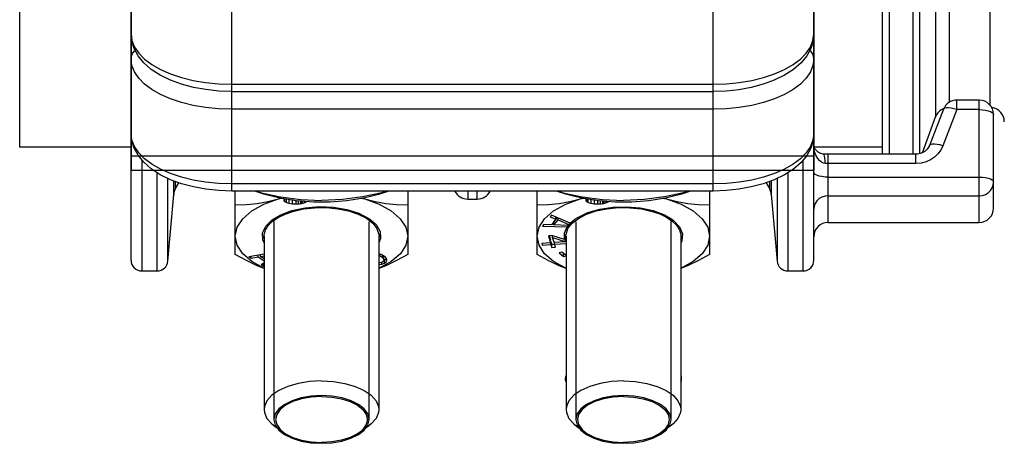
# Model space of a CAD drawing. Header units: millimetres. Extents: x 17 to 597, y 16 to 406.
# Tile 51 of 60: x 360 to 456, y 170 to 212. Entities that reach past the tile are written whole.
import ezdxf

# ---------------------------------------------------------------- set-up
doc = ezdxf.new("R2010")
doc.units = ezdxf.units.MM
doc.header["$LTSCALE"] = 32.67
doc.layers.get('0').update_dxf_attribs({"linetype": 'CONTINUOUS'})
for name, color, linetype in [('02___PRT_ALL_AXES', 7, 'CONTINUOUS'), ('AXES', 7, 'CONTINUOUS'), ('CHAMFERS', 7, 'CONTINUOUS'), ('ROUNDS', 7, 'CONTINUOUS'), ('SURFS', 7, 'CONTINUOUS')]:
    doc.layers.add(name, color=color, linetype=linetype)

msp = doc.modelspace()

# ---------------------------------------------------------------- linework, layer by layer
at = {"color": 7, "linetype": 'Continuous'}
for p, q in [((444.377377, 251.475469), (444.377377, 198.666144)), ((448.314129, 198.813023), (449.580331, 202.291883)), ((375.561793, 195.320485), (375.883506, 195.877707)), ((433.070971, 195.878186), (433.39296, 195.320485)), ((374.811233, 188.246542), (375.379556, 194.742503)), ((381.377377, 188.893102), (381.377377, 195.076006)), ((398.177377, 195.076006), (398.177377, 188.893102)), ((410.777377, 188.893102), (410.777377, 195.076006)), ((427.577377, 195.076006), (427.577377, 188.893102)), ((433.575197, 194.742503), (434.14352, 188.246542)), ((385.577377, 194.305537), (385.849195, 194.395127)), ((385.577377, 194.305537), (385.914844, 194.380653)), ((386.110057, 194.352687), (386.110057, 194.133537)), ((386.167555, 194.344451), (386.167555, 194.064296)), ((386.324722, 194.321935), (386.324722, 193.974321)), ((386.593061, 194.283494), (386.593061, 193.895575)), ((386.922736, 194.236267), (386.922736, 193.839188)), ((387.263913, 194.187391), (387.263913, 193.816553)), ((387.505422, 194.152793), (387.505422, 193.818228)), ((387.727765, 194.120942), (387.727765, 193.844148)), ((387.869605, 194.10296), (387.869605, 193.87124)), ((388.072781, 194.093369), (388.072781, 193.927881)), ((393.600095, 194.389533), (393.977377, 194.305537)), ((393.679293, 194.403687), (393.977377, 194.305537)), ((414.977377, 194.305537), (415.249342, 194.395091)), ((414.977377, 194.305537), (415.314801, 194.380659)), ((415.510057, 194.352687), (415.510057, 194.133537)), ((415.567555, 194.344451), (415.567555, 194.064296)), ((415.724722, 194.321935), (415.724722, 193.974321)), ((415.993061, 194.283494), (415.993061, 193.895575)), ((416.322736, 194.236267), (416.322736, 193.839188)), ((416.663913, 194.187391), (416.663913, 193.816553)), ((416.905422, 194.152793), (416.905422, 193.818228)), ((417.127765, 194.120942), (417.127765, 193.844148)), ((417.269605, 194.10296), (417.269605, 193.87124)), ((417.472781, 194.093369), (417.472781, 193.927881)), ((423.000051, 194.389525), (423.377377, 194.305537)), ((423.07948, 194.40372), (423.377377, 194.305537)), ((420.82614, 193.435549), (422.064877, 193.168879)), ((411.417792, 191.814779), (411.28523, 191.652816)), ((412.1678, 191.787371), (411.417792, 191.814779)), ((412.168975, 192.732566), (412.036414, 192.570603)), ((412.036414, 192.570603), (412.609673, 192.327246)), ((412.609673, 192.327246), (412.1678, 191.787371)), ((413.998558, 191.945969), (412.168975, 192.732566)), ((412.278605, 191.922751), (412.410439, 191.918348)), ((412.410439, 192.072347), (412.747303, 192.483924)), ((412.410439, 191.769238), (412.808124, 192.255125)), ((412.410439, 191.769238), (412.410439, 192.072347)), ((412.609673, 192.327246), (412.609673, 192.543096)), ((412.808124, 192.255125), (412.808124, 192.457775)), ((412.808124, 192.255125), (413.868662, 191.804911)), ((413.692813, 191.572413), (414.054179, 191.863454)), ((413.797964, 191.718534), (414.031945, 191.903709)), ((414.097958, 191.955863), (413.868662, 191.804911)), ((413.98396, 191.865799), (414.054179, 191.863454)), ((413.998558, 191.945969), (414.460033, 192.333861)), ((414.273169, 192.131013), (413.998558, 191.945969)), ((439.127377, 192.013055), (453.827377, 192.013055)), ((411.28523, 191.652816), (413.692813, 191.572413)), ((413.797964, 191.718534), (412.410439, 191.769238)), ((384.190677, 190.668231), (384.190677, 173.782337)), ((395.364077, 190.668231), (395.364077, 173.782337)), ((412.070719, 190.031853), (411.245416, 189.971641)), ((411.245416, 189.971641), (411.295951, 189.798475)), ((411.295951, 189.798475), (411.295951, 189.971641)), ((412.222283, 190.750323), (411.868582, 190.724518)), ((411.868582, 190.724518), (412.070719, 190.031853)), ((411.955193, 190.730837), (412.070719, 190.334961)), ((412.070719, 190.031853), (412.070719, 190.334961)), ((412.070719, 190.158108), (412.121254, 190.161795)), ((412.121254, 190.161795), (412.205478, 189.873185)), ((412.121254, 189.858686), (412.121254, 190.161795)), ((412.205478, 189.873185), (412.474349, 189.8928)), ((413.435276, 190.360454), (412.222283, 190.750323)), ((412.28124, 190.548295), (412.28124, 190.731373)), ((412.28124, 190.548295), (413.494085, 190.155684)), ((412.424421, 190.057657), (412.28124, 190.548295)), ((413.501245, 190.136218), (412.424421, 190.057657)), ((412.474955, 189.884491), (412.474955, 190.057657)), ((412.474955, 189.884491), (413.57634, 189.964844)), ((412.559179, 189.59588), (412.474955, 189.884491)), ((413.590677, 190.433797), (413.435276, 190.360454)), ((413.544475, 190.177177), (413.494085, 190.155684)), ((413.501245, 190.136218), (413.494085, 190.155684)), ((413.544475, 190.177177), (413.501245, 190.136218)), ((413.538056, 190.26516), (413.590677, 190.268999)), ((413.544475, 190.177177), (413.544475, 190.411992)), ((413.590677, 189.978371), (413.57634, 189.964844)), ((413.590677, 189.946416), (413.57634, 189.964844)), ((413.590677, 190.668231), (413.590677, 173.782337)), ((424.764077, 190.668231), (424.764077, 173.782337)), ((384.190677, 188.927228), (382.697643, 188.665671)), ((395.726483, 188.826321), (395.364077, 188.98052)), ((395.49209, 188.734563), (395.49209, 188.926052)), ((411.295951, 189.798475), (412.121254, 189.858686)), ((412.121254, 189.858686), (412.205478, 189.570076)), ((412.205478, 189.570076), (412.205478, 189.873185)), ((412.205478, 189.570076), (412.559179, 189.59588)), ((413.173936, 189.117357), (412.919981, 189.03952)), ((412.919981, 189.03952), (413.346789, 188.691389)), ((413.590677, 188.777438), (413.173936, 189.117357)), ((413.346789, 188.691389), (413.346789, 188.976368)), ((382.697643, 188.665671), (382.911889, 188.527289)), ((382.911889, 188.527289), (382.911889, 188.703204)), ((382.911889, 188.527289), (383.620026, 188.653839)), ((383.620026, 188.653839), (383.620026, 188.827259)), ((383.620026, 188.653839), (384.190677, 188.285255)), ((383.777974, 188.854929), (383.844169, 188.812174)), ((383.844169, 188.703711), (383.844169, 188.866525)), ((383.844169, 188.703711), (384.190677, 188.765634)), ((384.190677, 188.4799), (383.844169, 188.703711)), ((384.190677, 188.086907), (383.911705, 187.881506)), ((384.125952, 187.743124), (384.125952, 188.039251)), ((395.364077, 188.789031), (395.49209, 188.734563)), ((395.44679, 188.064474), (395.364077, 188.053118)), ((395.681184, 188.156232), (395.44679, 188.064474)), ((395.49209, 188.734563), (395.726507, 188.596523)), ((395.635837, 187.945739), (395.635837, 188.13848)), ((395.635837, 187.945739), (395.908035, 188.05971)), ((395.824837, 188.286599), (395.681184, 188.156232)), ((395.91553, 188.707585), (395.726483, 188.826321)), ((395.726507, 188.596523), (395.726507, 188.826321)), ((395.726507, 188.596523), (395.84751, 188.391846)), ((395.795459, 188.782999), (395.84751, 188.694955)), ((395.84751, 188.391846), (395.824837, 188.286599)), ((395.834636, 188.332086), (395.908035, 188.362818)), ((395.84751, 188.391846), (395.84751, 188.694955)), ((395.908035, 188.362818), (396.089493, 188.515398)), ((395.908035, 188.05971), (395.908035, 188.362818)), ((395.908035, 188.05971), (396.089493, 188.212289)), ((396.013837, 188.62746), (395.91553, 188.707585)), ((396.119708, 188.505816), (396.013837, 188.62746)), ((396.089493, 188.515398), (396.095281, 188.533883)), ((396.089493, 188.212289), (396.089493, 188.515398)), ((396.089493, 188.212289), (396.142405, 188.381265)), ((396.142405, 188.381265), (396.119708, 188.505816)), ((413.346789, 188.691389), (413.590677, 188.766141)), ((372.277377, 187.288055), (373.765229, 187.288055)), ((383.911705, 187.881506), (384.125952, 187.743124)), ((384.125952, 187.743124), (384.190677, 187.791428)), ((395.364077, 187.901315), (395.635837, 187.945739)), ((435.189525, 187.288055), (436.677377, 187.288055))]:
    msp.add_line(p, q, dxfattribs=at)
at = {"color": 9, "linetype": 'Continuous'}
for p, q in [((445.077377, 251.475469), (445.077377, 198.666144)), ((447.387232, 198.666144), (447.387232, 251.475469)), ((448.045016, 198.717831), (448.045016, 251.469532)), ((449.580331, 251.317067), (449.580331, 202.291883)), ((450.895901, 250.714879), (450.895901, 203.703013)), ((454.877377, 250.984303), (454.877377, 203.446622))]:
    msp.add_line(p, q, dxfattribs=at)
at = {"color": 2, "linetype": 'Continuous'}
for p, q in [((394.422198, 172.80701), (394.422227, 192.067815)), ((423.822198, 172.80701), (423.822227, 192.092976))]:
    msp.add_line(p, q, dxfattribs=at)
at = {"color": 7, "linetype": 'Continuous'}
for points in [[(383.389294, 195.076006), (383.913705, 194.904699), (385.777079, 194.496023), (387.749571, 194.246271), (389.777377, 194.162257)], [(396.16546, 195.076006), (395.641049, 194.904699), (393.777674, 194.496023), (391.805182, 194.246271), (389.777377, 194.162257)], [(412.789294, 195.076006), (413.313705, 194.904699), (415.177079, 194.496023), (417.149571, 194.246271), (419.177377, 194.162257)], [(425.56546, 195.076006), (425.041049, 194.904699), (423.177674, 194.496023), (421.205182, 194.246271), (419.177377, 194.162257)], [(381.377377, 190.668231), (381.560831, 191.541211), (382.103262, 192.376151), (382.98112, 193.136575), (384.156074, 193.789166), (385.577377, 194.305537)], [(381.377377, 193.742844), (382.46125, 193.775097), (383.506074, 193.874536), (384.541196, 194.04881), (385.577377, 194.305537)], [(386.110057, 194.133537), (386.138875, 194.098383), (386.167555, 194.064296)], [(386.167555, 194.064296), (386.246024, 194.018659), (386.324722, 193.974321)], [(386.324722, 193.974321), (386.458996, 193.934293), (386.593061, 193.895575)], [(386.593061, 193.895575), (386.757844, 193.866767), (386.922736, 193.839188)], [(386.922736, 193.839188), (387.093117, 193.827169), (387.263913, 193.816553)], [(387.263913, 193.816553), (387.384492, 193.816939), (387.505422, 193.818228)], [(387.505422, 193.818228), (387.616329, 193.830556), (387.727765, 193.844148)], [(387.727765, 193.844148), (387.798552, 193.857354), (387.869605, 193.87124)], [(387.869605, 193.87124), (387.973297, 193.899313), (388.072781, 193.927881)], [(388.072781, 193.927881), (388.213419, 193.993821), (388.348797, 194.062396)], [(393.977377, 194.305537), (395.005808, 194.050418), (396.037331, 193.876023), (397.081219, 193.775855), (398.177377, 193.742844)], [(393.977377, 194.305537), (395.398116, 193.78942), (396.573136, 193.136917), (397.451147, 192.376537), (397.993805, 191.541487), (398.177377, 190.668231)], [(410.777377, 193.742844), (411.873541, 193.775856), (412.917899, 193.876085), (413.949322, 194.050496), (414.977377, 194.305537)], [(410.777377, 190.668231), (410.960949, 191.541487), (411.503606, 192.376537), (412.381617, 193.136917), (413.556638, 193.78942), (414.977377, 194.305537)], [(415.510057, 194.133537), (415.538875, 194.098383), (415.567555, 194.064296)], [(415.567555, 194.064296), (415.646024, 194.018659), (415.724722, 193.974321)], [(415.724722, 193.974321), (415.858996, 193.934293), (415.993061, 193.895575)], [(415.993061, 193.895575), (416.157844, 193.866767), (416.322736, 193.839188)], [(416.322736, 193.839188), (416.493117, 193.827169), (416.663913, 193.816553)], [(416.663913, 193.816553), (416.784492, 193.816939), (416.905422, 193.818228)], [(416.905422, 193.818228), (417.016329, 193.830556), (417.127765, 193.844148)], [(417.127765, 193.844148), (417.198552, 193.857354), (417.269605, 193.87124)], [(417.269605, 193.87124), (417.373297, 193.899313), (417.472781, 193.927881)], [(417.472781, 193.927881), (417.613419, 193.993821), (417.748797, 194.062396)], [(423.377377, 194.305537), (424.413794, 194.048761), (425.449024, 193.874491), (426.493704, 193.775085), (427.577377, 193.742844)], [(423.377377, 194.305537), (424.798679, 193.789166), (425.973633, 193.136575), (426.851492, 192.376151), (427.393922, 191.541211), (427.577377, 190.668231)], [(385.06275, 192.335783), (385.808623, 192.765825), (386.889877, 193.168879)], [(386.889877, 193.168879), (388.16972, 193.441589), (389.541749, 193.553326), (390.927287, 193.49791), (392.245903, 193.278643), (393.4214, 192.908304), (394.38589, 192.408362), (394.493299, 192.334867)], [(414.460033, 192.333861), (414.731023, 192.510821), (415.70489, 192.975418), (416.867326, 193.314657), (418.155413, 193.510159), (419.499456, 193.551237), (420.82614, 193.435549)], [(422.064877, 193.168879), (423.177146, 192.751046), (423.891892, 192.335861)], [(384.190677, 190.018314), (384.044967, 190.318194), (384.038606, 190.991163), (384.344031, 191.646671), (384.944904, 192.249198), (385.06275, 192.335783)], [(394.493299, 192.334867), (395.08367, 191.807735), (395.474399, 191.141137), (395.535415, 190.447088), (395.364077, 190.018471)], [(413.797964, 191.718534), (413.832613, 191.761862), (413.868662, 191.804911)], [(423.891892, 192.335861), (424.056695, 192.212808), (424.653479, 191.585145), (424.933006, 190.904534), (424.87931, 190.210359), (424.764077, 190.009853)], [(413.435276, 190.360454), (413.434662, 190.973131), (413.692813, 191.572413)], [(384.190677, 187.534676), (384.156638, 187.547041), (382.981617, 188.199544), (382.103606, 188.959924), (381.560949, 189.794974), (381.377377, 190.668231)], [(398.177377, 190.668231), (397.993922, 189.79525), (397.451492, 188.960311), (396.573633, 188.199886), (395.398679, 187.547295), (395.364077, 187.534724)], [(413.590677, 187.534724), (413.556074, 187.547295), (412.38112, 188.199886), (411.503262, 188.960311), (410.960831, 189.79525), (410.777377, 190.668231)], [(427.577377, 190.668231), (427.393805, 189.794974), (426.851147, 188.959924), (425.973136, 188.199544), (424.798116, 187.547041), (424.764077, 187.534676)], [(384.190677, 187.515845), (383.517423, 187.790724), (382.473535, 188.293246), (381.377377, 188.893102)], [(398.177377, 188.893102), (397.093503, 188.29958), (396.048679, 187.79579), (395.364077, 187.515794)], [(413.590677, 187.515793), (412.905729, 187.795944), (411.861049, 188.299684), (410.777377, 188.893102)], [(427.577377, 188.893102), (426.481213, 188.293243), (425.436855, 187.790512), (424.764077, 187.515849)], [(413.525503, 177.058474), (413.520955, 176.636436), (413.590677, 176.496109)], [(424.764077, 176.48088), (424.824277, 176.597194), (424.829251, 177.058809)]]:
    msp.add_lwpolyline(points, dxfattribs=at)
at = {"color": 2, "linetype": 'Continuous'}
for points in [[(384.189475, 190.852181), (384.320177, 191.296515), (384.598685, 191.73373), (385.016271, 192.14233), (385.56172, 192.511342), (386.220383, 192.830856), (386.977377, 193.093102)], [(386.977377, 193.093102), (388.009742, 193.325084), (389.114315, 193.448534), (390.245973, 193.458411), (391.358489, 193.35431), (392.406418, 193.140484), (393.346951, 192.825668), (394.141669, 192.422721), (394.758108, 191.948105), (395.176311, 191.411788), (395.365279, 190.852182)], [(413.589475, 190.852181), (413.777583, 191.410226), (414.18627, 191.937961), (414.798842, 192.413827), (415.590274, 192.818387), (416.528238, 193.135115), (417.574418, 193.351071), (418.686078, 193.457434), (419.817807, 193.44986), (420.941937, 193.325594), (421.977376, 193.093102)], [(421.977377, 193.093102), (422.716741, 192.838075), (423.377999, 192.519904), (423.926446, 192.152005), (424.347354, 191.744258), (424.629419, 191.307613), (424.765279, 190.852182)], [(385.132527, 192.092976), (385.132555, 172.80701), (385.132781, 172.790797), (385.133545, 172.76648)], [(414.532527, 192.067815), (414.532555, 172.80701), (414.532781, 172.790797), (414.533545, 172.76648)], [(384.177377, 190.668231), (384.177684, 190.697552), (384.178605, 190.726869), (384.18014, 190.756181), (384.182289, 190.785483), (384.185051, 190.814771), (384.189475, 190.852181)], [(395.365279, 190.852181), (395.368825, 190.822914), (395.371758, 190.793629), (395.374078, 190.764331), (395.375783, 190.735022), (395.376875, 190.705705), (395.377377, 190.668231)], [(413.577377, 190.668231), (413.577684, 190.697552), (413.578605, 190.726869), (413.58014, 190.756181), (413.582289, 190.785483), (413.585051, 190.814771), (413.589475, 190.852181)], [(424.765279, 190.852181), (424.768825, 190.822914), (424.771758, 190.793629), (424.774078, 190.764331), (424.775783, 190.735022), (424.776875, 190.705705), (424.777377, 190.668231)], [(384.189475, 190.48428), (384.185929, 190.513548), (384.182996, 190.542832), (384.180676, 190.572131), (384.17897, 190.60144), (384.177878, 190.630756), (384.177377, 190.668231)], [(395.377377, 190.668231), (395.37707, 190.63891), (395.376149, 190.609592), (395.374614, 190.580281), (395.372465, 190.550979), (395.369702, 190.52169), (395.365279, 190.48428)], [(413.589475, 190.48428), (413.585929, 190.513548), (413.582996, 190.542832), (413.580676, 190.572131), (413.57897, 190.60144), (413.577878, 190.630756), (413.577377, 190.668231)], [(424.777377, 190.668231), (424.77707, 190.63891), (424.776149, 190.609592), (424.774614, 190.580281), (424.772465, 190.550979), (424.769702, 190.52169), (424.765279, 190.48428)], [(389.777377, 175.137542), (388.764134, 175.08161), (387.799696, 174.91651), (386.917722, 174.645213), (386.188145, 174.289231), (385.624164, 173.855004), (385.270499, 173.376962), (385.133545, 172.863754)], [(394.421208, 172.863754), (394.28815, 173.369093), (393.937824, 173.847749), (393.376878, 174.282958), (392.649791, 174.640211), (391.769716, 174.913045), (390.806436, 175.079828), (389.777377, 175.137542)], [(419.177377, 175.137542), (418.164134, 175.08161), (417.199696, 174.91651), (416.317722, 174.645213), (415.588145, 174.289231), (415.024164, 173.855004), (414.670499, 173.376962), (414.533545, 172.863754)], [(423.821208, 172.863754), (423.68815, 173.369093), (423.337824, 173.847749), (422.776878, 174.282958), (422.049791, 174.640211), (421.169716, 174.913045), (420.206436, 175.079828), (419.177377, 175.137542)], [(385.133545, 172.863754), (385.133234, 172.855649), (385.132781, 172.839437), (385.132555, 172.823224)], [(385.133545, 172.76648), (385.266604, 172.261141), (385.61693, 171.782485), (386.177876, 171.347276), (386.904963, 170.990023), (387.785037, 170.717189), (388.748317, 170.550406), (389.777377, 170.492692)], [(389.777377, 170.492692), (390.790619, 170.548624), (391.755058, 170.713724), (392.637032, 170.985021), (393.366608, 171.341003), (393.930589, 171.77523), (394.284255, 172.253272), (394.421208, 172.76648)], [(394.422198, 172.823224), (394.421972, 172.839437), (394.421208, 172.863754)], [(394.421208, 172.76648), (394.421519, 172.774585), (394.421972, 172.790797), (394.422198, 172.80701)], [(414.533545, 172.863754), (414.533234, 172.855649), (414.532781, 172.839437), (414.532555, 172.823224)], [(414.533545, 172.76648), (414.666604, 172.261141), (415.01693, 171.782485), (415.577876, 171.347276), (416.304963, 170.990023), (417.185037, 170.717189), (418.148317, 170.550406), (419.177377, 170.492692)], [(419.177377, 170.492692), (420.190619, 170.548624), (421.155058, 170.713724), (422.037032, 170.985021), (422.766608, 171.341003), (423.330589, 171.77523), (423.684255, 172.253272), (423.821208, 172.76648)], [(423.822198, 172.823224), (423.821972, 172.839437), (423.821208, 172.863754)], [(423.821208, 172.76648), (423.821519, 172.774585), (423.821972, 172.790797), (423.822198, 172.80701)]]:
    msp.add_lwpolyline(points, dxfattribs=at)
at = {"color": 7, "linetype": 'Continuous'}
for centre, radius, start, end in [((450.895901, 201.813055), 1.4, 111.46133062, 160), ((454.877377, 201.813055), 1.4, 0, 82.75761277), ((389.777377, 214.5229), 20.51, 251.70511318, 288.39970473), ((419.177377, 214.5229), 20.51, 251.70511318, 288.39970473)]:
    msp.add_arc(centre, radius, start, end, dxfattribs=at)
at = {"layer": '02___PRT_ALL_AXES', "color": 7, "linetype": 'Continuous'}
for p, q in [((360.377377, 199.363055), (360.377377, 263.835754)), ((371.227377, 199.363055), (360.377377, 199.363055)), ((444.377377, 199.363055), (437.734251, 199.363055))]:
    msp.add_line(p, q, dxfattribs=at)
at = {"layer": 'AXES', "color": 9, "linetype": 'Continuous'}
for p, q in [((404.01024, 195.076006), (404.01024, 194.288055)), ((404.944513, 194.288055), (404.944513, 195.076006))]:
    msp.add_line(p, q, dxfattribs=at)
at = {"layer": 'AXES', "color": 7, "linetype": 'Continuous'}
msp.add_line((404.01024, 194.288055), (404.944513, 194.288055), dxfattribs=at)
for centre, start, end in [((404.01024, 195.688055), 206.03859018, 270), ((404.944513, 195.688055), 270, 333.96140982)]:
    msp.add_arc(centre, 1.4, start, end, dxfattribs=at)
at = {"layer": 'CHAMFERS', "color": 7, "linetype": 'Continuous'}
for p, q in [((385.215855, 172.169596), (386.12776, 171.524782)), ((394.338898, 172.169596), (393.426994, 171.524782)), ((414.615855, 172.169596), (415.52776, 171.524782)), ((423.738898, 172.169596), (422.826994, 171.524782))]:
    msp.add_line(p, q, dxfattribs=at)
for points in [[(389.777377, 176.575687), (388.615837, 176.514646), (387.505061, 176.33419), (386.493597, 176.042205), (385.62565, 175.651453), (384.939153, 175.179012), (384.464109, 174.64553), (384.221281, 174.074322), (384.190677, 173.782337)], [(389.777377, 176.575687), (390.938917, 176.514646), (392.049692, 176.33419), (393.061157, 176.042205), (393.929104, 175.651453), (394.615601, 175.179012), (395.090644, 174.64553), (395.333472, 174.074322), (395.364077, 173.782337)], [(419.177377, 176.575687), (418.015837, 176.514646), (416.905061, 176.33419), (415.893597, 176.042205), (415.02565, 175.651453), (414.339153, 175.179012), (413.864109, 174.64553), (413.621281, 174.074322), (413.590677, 173.782337)], [(419.177377, 176.575687), (420.338917, 176.514646), (421.449692, 176.33419), (422.461157, 176.042205), (423.329104, 175.651453), (424.015601, 175.179012), (424.490644, 174.64553), (424.733472, 174.074322), (424.764077, 173.782337)], [(389.777377, 175.050042), (388.782742, 174.994008), (387.837982, 174.828715), (386.990471, 174.562452), (386.282707, 174.20857), (385.750181, 173.784815), (385.419595, 173.312435), (385.307527, 172.815117), (385.419595, 172.317799), (385.750181, 171.845419), (386.127308, 171.525102)], [(389.777377, 175.050042), (390.772012, 174.994008), (391.716772, 174.828715), (392.564283, 174.562452), (393.272046, 174.20857), (393.804572, 173.784815), (394.135158, 173.312435), (394.247227, 172.815117), (394.135158, 172.317799), (393.804572, 171.845419), (393.427446, 171.525102)], [(419.177377, 175.050042), (418.182742, 174.994008), (417.237982, 174.828715), (416.390471, 174.562452), (415.682707, 174.20857), (415.150181, 173.784815), (414.819595, 173.312435), (414.707527, 172.815117), (414.819595, 172.317799), (415.150181, 171.845419), (415.527308, 171.525102)], [(419.177377, 175.050042), (420.172012, 174.994008), (421.116772, 174.828715), (421.964283, 174.562452), (422.672046, 174.20857), (423.204572, 173.784815), (423.535158, 173.312435), (423.647227, 172.815117), (423.535158, 172.317799), (423.204572, 171.845419), (422.827446, 171.525102)], [(384.190677, 173.782337), (384.221281, 173.490353), (384.464109, 172.919145), (384.939153, 172.385662), (385.215855, 172.169596)], [(395.364077, 173.782337), (395.333472, 173.490353), (395.090644, 172.919145), (394.615601, 172.385662), (394.338898, 172.169596)], [(413.590677, 173.782337), (413.621281, 173.490353), (413.864109, 172.919145), (414.339153, 172.385662), (414.615855, 172.169596)], [(424.764077, 173.782337), (424.733472, 173.490353), (424.490644, 172.919145), (424.015601, 172.385662), (423.738898, 172.169596)], [(386.127308, 171.525102), (386.282707, 171.421664), (386.990471, 171.067782), (387.837982, 170.801519), (388.782742, 170.636226), (389.777377, 170.580192)], [(393.427446, 171.525102), (393.272046, 171.421664), (392.564283, 171.067782), (391.716772, 170.801519), (390.772012, 170.636226), (389.777377, 170.580192)], [(415.527308, 171.525102), (415.682707, 171.421664), (416.390471, 171.067782), (417.237982, 170.801519), (418.182742, 170.636226), (419.177377, 170.580192)], [(422.827446, 171.525102), (422.672046, 171.421664), (421.964283, 171.067782), (421.116772, 170.801519), (420.172012, 170.636226), (419.177377, 170.580192)]]:
    msp.add_lwpolyline(points, dxfattribs=at)
at = {"layer": 'ROUNDS', "color": 7, "linetype": 'Continuous'}
for p, q in [((371.227377, 188.338055), (371.227377, 265.539198)), ((437.727377, 188.338055), (437.727377, 265.078821)), ((381.027377, 204.775491), (427.927377, 204.775491)), ((453.827377, 203.930925), (451.657667, 203.930925)), ((450.352083, 203.036344), (448.984422, 199.503593)), ((455.227377, 193.413055), (455.227377, 202.530925)), ((437.738944, 199.352417), (437.7341, 199.363055)), ((437.805097, 199.238483), (437.782936, 199.272119)), ((437.857248, 199.160462), (437.788126, 199.263507)), ((438.753028, 198.675574), (438.631099, 198.682831)), ((438.631667, 198.682789), (438.6311, 198.682831)), ((439.010987, 198.667048), (438.741143, 198.676188)), ((439.127377, 198.666144), (438.998876, 198.667246)), ((447.658853, 198.666144), (439.127377, 198.666144)), ((427.927377, 195.076006), (381.027377, 195.076006))]:
    msp.add_line(p, q, dxfattribs=at)
at = {"layer": 'ROUNDS', "color": 9, "linetype": 'Continuous'}
for p, q in [((381.027377, 195.076006), (381.027377, 214.66254)), ((427.927377, 195.076006), (427.927377, 214.66254)), ((381.027377, 205.475491), (427.927377, 205.475491)), ((451.657667, 203.009753), (451.657667, 203.930924)), ((453.827377, 192.013055), (453.827377, 203.930924)), ((427.927377, 203.05062), (381.027377, 203.05062)), ((451.657667, 203.009753), (450.289992, 199.476965)), ((453.827377, 203.009753), (451.657667, 203.009753)), ((437.744399, 199.112837), (437.727377, 199.304849)), ((437.744399, 199.11284), (437.727377, 199.28465)), ((439.127377, 192.013055), (439.127377, 198.666144)), ((447.658853, 197.744972), (447.658853, 198.666144)), ((372.277377, 198.097259), (372.277377, 187.288055)), ((436.677377, 187.288055), (436.677377, 198.098198)), ((447.658853, 197.744972), (439.127377, 197.744972)), ((373.765229, 187.288055), (373.765229, 196.858912)), ((435.189525, 196.859529), (435.189525, 187.288055)), ((374.811233, 188.246542), (374.811233, 196.300035)), ((375.379556, 194.742503), (375.379556, 196.061968)), ((375.561793, 195.320485), (375.561793, 195.995336)), ((427.927377, 195.776006), (381.027377, 195.776006)), ((433.39296, 195.995147), (433.39296, 195.320485)), ((433.575197, 196.061343), (433.575197, 194.742503)), ((434.14352, 196.300773), (434.14352, 188.246542)), ((439.127377, 196.428865), (453.827377, 196.428865)), ((439.127377, 194.621501), (453.827377, 194.621501))]:
    msp.add_line(p, q, dxfattribs=at)
for points in [[(371.227377, 210.375491), (371.311217, 209.735912), (371.561304, 209.107277), (371.973357, 208.500342), (372.540328, 207.925491), (373.252514, 207.39256), (374.09773, 206.910667), (375.061515, 206.488059), (376.127377, 206.131966), (377.277079, 205.848481), (378.49095, 205.642454), (379.74822, 205.517411), (381.027377, 205.475491)], [(427.927377, 205.475491), (429.206533, 205.517411), (430.463803, 205.642454), (431.677674, 205.848481), (432.827377, 206.131966), (433.893239, 206.488059), (434.857023, 206.910667), (435.70224, 207.39256), (436.414426, 207.925491), (436.981396, 208.500342), (437.39345, 209.107277), (437.643536, 209.735912), (437.727377, 210.375491)], [(371.227377, 207.95062), (371.262478, 208.220412), (371.36602, 208.476676), (371.532813, 208.706561), (371.617713, 208.780086)], [(437.727377, 207.95062), (437.692276, 208.220412), (437.588733, 208.476676), (437.421941, 208.706561), (437.336935, 208.780178)], [(381.027377, 203.05062), (379.74822, 203.09254), (378.49095, 203.217583), (377.277079, 203.42361), (376.127377, 203.707095), (375.061515, 204.063188), (374.09773, 204.485796), (373.252514, 204.967689), (372.540328, 205.50062), (371.973357, 206.075471), (371.561304, 206.682406), (371.311217, 207.311041), (371.227377, 207.95062)], [(437.727377, 207.95062), (437.643536, 207.311041), (437.39345, 206.682406), (436.981396, 206.075471), (436.414426, 205.50062), (435.70224, 204.967689), (434.857023, 204.485796), (433.893239, 204.063188), (432.827377, 203.707095), (431.677674, 203.42361), (430.463803, 203.217583), (429.206533, 203.09254), (427.927377, 203.05062)], [(451.657667, 203.009753), (451.366866, 203.097316), (451.09045, 203.156862), (450.842092, 203.185444), (450.634077, 203.18165), (450.476712, 203.145672), (450.377752, 203.079291), (450.351997, 203.036123)], [(453.827377, 203.009753), (454.139204, 202.997724), (454.43537, 202.962242), (454.700978, 202.905092), (454.922698, 202.829144), (455.089332, 202.738255), (455.192618, 202.63696), (455.227377, 202.530925)], [(381.027377, 195.776006), (379.74822, 195.817926), (378.49095, 195.94297), (377.277079, 196.148996), (376.127377, 196.432482), (375.061515, 196.788575), (374.09773, 197.211183), (373.252514, 197.693075), (372.540328, 198.226006), (371.973357, 198.800857), (371.561304, 199.407793), (371.311217, 200.036428), (371.227377, 200.676006)], [(437.727377, 200.676006), (437.643536, 200.036428), (437.39345, 199.407793), (436.981396, 198.800857), (436.414426, 198.226006), (435.70224, 197.693075), (434.857023, 197.211183), (433.893239, 196.788575), (432.827377, 196.432482), (431.677674, 196.148996), (430.463803, 195.94297), (429.206533, 195.817926), (427.927377, 195.776006)], [(450.289992, 199.476965), (450.089062, 199.069841), (449.818383, 198.70175), (449.482123, 198.379521), (449.094953, 198.11756), (448.656846, 197.917848), (448.169885, 197.789184), (447.658853, 197.744972)], [(450.289992, 199.476965), (449.999122, 199.564554), (449.722648, 199.624111), (449.474253, 199.652687), (449.266231, 199.648868), (449.108876, 199.612844), (449.009975, 199.546399), (448.984425, 199.503602)], [(437.744399, 199.112837), (437.731638, 199.149947), (437.727377, 199.187277)], [(438.831522, 197.754102), (438.650763, 197.791338), (438.464379, 197.88618), (438.279749, 198.043341), (438.108297, 198.257339), (437.966231, 198.500211), (437.862354, 198.732394), (437.788792, 198.943194), (437.744399, 199.112837)], [(438.831522, 197.754102), (438.822605, 198.030673), (438.79979, 198.271178), (438.764181, 198.463967), (438.717502, 198.599701), (438.662016, 198.671805), (438.631667, 198.682789)], [(439.127377, 197.744972), (439.028577, 197.745976), (438.929936, 197.749003), (438.831522, 197.754102)], [(439.127377, 196.428865), (438.815847, 196.44087), (438.51994, 196.476284), (438.254491, 196.53333), (438.032813, 196.609148), (437.86602, 196.699937), (437.762478, 196.801144), (437.727377, 196.907693)], [(453.827377, 196.428865), (454.139192, 196.416837), (454.43535, 196.381357), (454.700953, 196.324211), (454.922671, 196.248268), (455.089314, 196.157379), (455.192612, 196.056081), (455.227377, 195.950036)], [(453.827377, 194.621501), (454.138906, 194.65481), (454.434814, 194.753067), (454.700263, 194.911345), (454.921941, 195.121708), (455.088733, 195.373606), (455.192276, 195.654409), (455.227377, 195.950036)], [(439.127377, 194.621501), (438.815847, 194.588192), (438.51994, 194.489934), (438.254491, 194.331656), (438.032813, 194.121293), (437.86602, 193.869395), (437.762478, 193.588592), (437.727377, 193.292965)]]:
    msp.add_lwpolyline(points, dxfattribs=at)
at = {"layer": 'ROUNDS', "color": 7, "linetype": 'Continuous'}
for points in [[(381.027377, 204.775491), (379.761136, 204.819742), (378.51349, 204.95234), (377.301989, 205.173073), (376.143973, 205.481955), (375.058504, 205.878841), (374.064891, 206.363766), (373.188699, 206.932853), (372.460762, 207.571753), (371.905335, 208.25319), (371.522685, 208.954167), (371.300331, 209.662914), (371.227377, 210.375491)], [(437.727377, 210.375491), (437.654918, 209.665324), (437.43205, 208.954125), (437.046027, 208.248161), (436.484396, 207.561866), (435.749684, 206.92057), (434.868373, 206.351725), (433.872303, 205.86875), (432.787009, 205.474523), (431.631856, 205.168427), (430.425483, 204.950085), (429.18492, 204.819133), (427.927377, 204.775491)], [(381.027377, 195.076006), (379.761136, 195.120257), (378.51349, 195.252855), (377.301989, 195.473589), (376.143973, 195.782471), (375.058504, 196.179356), (374.064891, 196.664281), (373.188699, 197.233369), (372.460762, 197.872269), (371.905335, 198.553706), (371.522685, 199.254682), (371.300331, 199.963429), (371.227377, 200.676006)], [(437.727377, 200.676006), (437.654918, 199.965839), (437.43205, 199.254641), (437.046027, 198.548676), (436.484396, 197.862382), (435.749684, 197.221086), (434.868373, 196.65224), (433.872303, 196.169265), (432.787009, 195.775038), (431.631856, 195.468943), (430.425483, 195.250601), (429.18492, 195.119649), (427.927377, 195.076006)], [(448.984425, 199.503602), (448.908493, 199.344822), (448.759606, 199.139004), (448.567781, 198.962793), (448.341934, 198.823802), (448.093317, 198.727423), (447.83374, 198.675876), (447.658853, 198.666144)], [(437.788126, 199.263507), (437.741957, 199.346409), (437.727377, 199.377905)], [(438.631667, 198.682789), (438.538753, 198.694507), (438.400802, 198.732281), (438.276865, 198.787702), (438.162303, 198.85827), (438.053546, 198.944469), (437.949995, 199.047053), (437.857248, 199.160462)]]:
    msp.add_lwpolyline(points, dxfattribs=at)
for centre, radius, start, end in [((451.657667, 202.530925), 1.4, 90, 158.83882637), ((453.827377, 202.530925), 1.4, 0, 90), ((376.774229, 194.620485), 1.4, 150, 175), ((432.180525, 194.620485), 1.4, 5, 30), ((453.827377, 193.413055), 1.4, 270, 360), ((439.127377, 190.613055), 1.4, 90, 180), ((372.277377, 188.338055), 1.05, 180, 270), ((373.765229, 188.338055), 1.05, 270, 355), ((435.189525, 188.338055), 1.05, 185, 270), ((436.677377, 188.338055), 1.05, 270, 360)]:
    msp.add_arc(centre, radius, start, end, dxfattribs=at)
at = {"layer": 'SURFS', "color": 7, "linetype": 'Continuous'}
for p, q in [((371.227377, 289.138055), (371.227377, 197.088055)), ((437.727377, 289.138055), (437.727377, 197.088055))]:
    msp.add_line(p, q, dxfattribs=at)
at = {"layer": 'SURFS', "color": 6, "linetype": 'Continuous'}
for p, q in [((437.727377, 198.488055), (371.227377, 198.488055)), ((437.727377, 197.088055), (371.227377, 197.088055))]:
    msp.add_line(p, q, dxfattribs=at)

doc.saveas('drawing.dxf')
